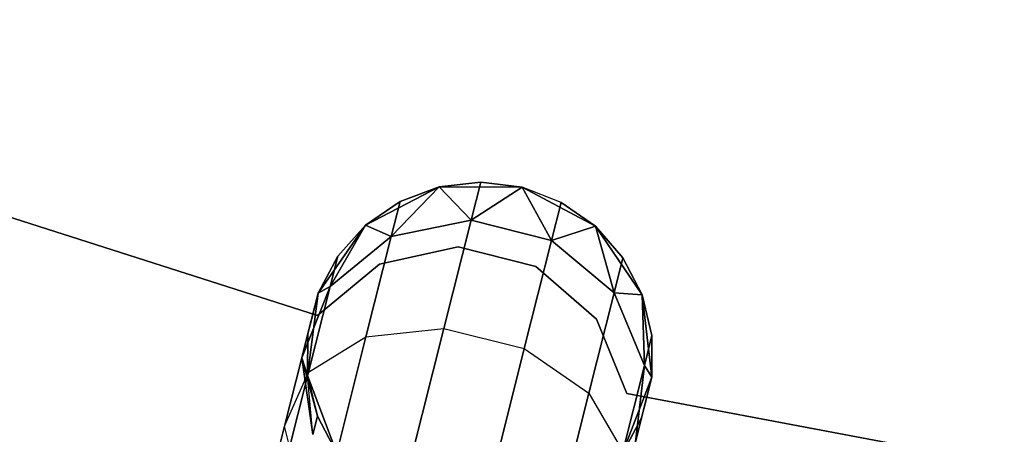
# Model space of a CAD drawing. Extents: x -91 to 91, y -91 to 262.
# Tile 106 of 256: x -17.42 to -11.74, y -59.08 to -56.69. Entities that reach past the tile are written whole.
import ezdxf

# ---------------------------------------------------------------- set-up
doc = ezdxf.new("R2010")
doc.units = 0
doc.header["$LTSCALE"] = 25.4
doc.layers.get('0').update_dxf_attribs({"linetype": 'CONTINUOUS'})

# ---------------------------------------------------------------- blocks, each defined once
blk = doc.blocks.new('ETE0_STL_1')
at = {"color": 0}
for p, q in [((-15.6983, -58.3929, 164.5076), (-21.0406, -56.6874, 164.5076)), ((-21.0406, -56.6874, 162.5076), (-15.6983, -58.3929, 162.5076)), ((-21.0406, -56.6874, 162.5076), (-15.6983, -58.3929, 162.5076)), ((-15.6983, -58.3929, 164.5076), (-21.0406, -56.6874, 164.5076)), ((-14.9963, -57.6518, 327.5076), (-15.4213, -57.872, 327.5076)), ((-15.4213, -57.872, 163.5076), (-14.9963, -57.6518, 163.5076)), ((-14.9963, -57.6518, 327.5076), (-15.4213, -57.872, 327.5076)), ((-15.4213, -57.872, 163.5076), (-14.9963, -57.6518, 163.5076)), ((-14.9963, -57.6518, 322.0076), (-15.2733, -57.9389, 320.9558)), ((-14.9963, -57.6518, 322.0076), (-15.2733, -57.9389, 320.9558)), ((-15.2733, -57.9389, 169.0594), (-14.9963, -57.6518, 168.0076)), ((-15.2733, -57.9389, 169.0594), (-14.9963, -57.6518, 168.0076)), ((-14.9963, -57.6518, 322.0076), (-15.2222, -57.7361, 322.0076)), ((-15.2222, -57.7361, 322.0076), (-14.9963, -57.6518, 327.5076)), ((-15.2222, -57.7361, 322.0076), (-14.9963, -57.6518, 327.5076)), ((-14.9963, -57.6518, 322.0076), (-15.2222, -57.7361, 322.0076)), ((-14.9963, -57.6518, 168.0076), (-15.2222, -57.7361, 168.0076)), ((-15.2222, -57.7361, 168.0076), (-14.9963, -57.6518, 163.5076)), ((-15.2222, -57.7361, 168.0076), (-14.9963, -57.6518, 163.5076)), ((-14.9963, -57.6518, 168.0076), (-15.2222, -57.7361, 168.0076)), ((-14.7569, -57.624, 322.0076), (-14.9963, -57.6518, 327.5076)), ((-14.7569, -57.624, 322.0076), (-14.9963, -57.6518, 322.0076)), ((-14.7569, -57.624, 322.0076), (-14.9963, -57.6518, 327.5076)), ((-14.7569, -57.624, 322.0076), (-14.9963, -57.6518, 322.0076)), ((-14.7569, -57.624, 168.0076), (-14.9963, -57.6518, 168.0076)), ((-14.9963, -57.6518, 163.5076), (-14.7569, -57.624, 168.0076)), ((-14.7569, -57.624, 168.0076), (-14.9963, -57.6518, 168.0076)), ((-14.9963, -57.6518, 163.5076), (-14.7569, -57.624, 168.0076)), ((-14.5177, -57.6543, 327.5076), (-14.9963, -57.6518, 327.5076)), ((-14.9963, -57.6518, 163.5076), (-14.5177, -57.6543, 163.5076)), ((-14.5177, -57.6543, 327.5076), (-14.9963, -57.6518, 327.5076)), ((-14.9963, -57.6518, 322.0076), (-14.9963, -57.6518, 327.5076)), ((-14.9963, -57.6518, 322.0076), (-14.9963, -57.6518, 327.5076)), ((-14.9963, -57.6518, 322.0076), (-14.8121, -57.8433, 320.8707)), ((-14.9963, -57.6518, 322.0076), (-14.8121, -57.8433, 320.8707)), ((-14.8121, -57.8433, 169.1445), (-14.9963, -57.6518, 168.0076)), ((-14.8121, -57.8433, 169.1445), (-14.9963, -57.6518, 168.0076)), ((-14.9963, -57.6518, 163.5076), (-14.5177, -57.6543, 163.5076)), ((-14.9963, -57.6518, 168.0076), (-14.9963, -57.6518, 163.5076)), ((-14.9963, -57.6518, 168.0076), (-14.9963, -57.6518, 163.5076)), ((-14.7569, -57.624, 322.0076), (-14.8121, -57.8433, 320.8707)), ((-14.7569, -57.624, 322.0076), (-14.8121, -57.8433, 320.8707)), ((-14.8121, -57.8433, 169.1445), (-14.7569, -57.624, 168.0076)), ((-14.8121, -57.8433, 169.1445), (-14.7569, -57.624, 168.0076)), ((-14.5177, -57.6543, 322.0076), (-14.8121, -57.8433, 320.8707)), ((-14.5177, -57.6543, 322.0076), (-14.8121, -57.8433, 320.8707)), ((-14.8121, -57.8433, 169.1445), (-14.5177, -57.6543, 168.0076)), ((-14.8121, -57.8433, 169.1445), (-14.5177, -57.6543, 168.0076)), ((-14.5177, -57.6543, 327.5076), (-14.7569, -57.624, 322.0076)), ((-14.5177, -57.6543, 322.0076), (-14.7569, -57.624, 322.0076)), ((-14.5177, -57.6543, 327.5076), (-14.7569, -57.624, 322.0076)), ((-14.5177, -57.6543, 322.0076), (-14.7569, -57.624, 322.0076)), ((-14.5177, -57.6543, 168.0076), (-14.7569, -57.624, 168.0076)), ((-14.7569, -57.624, 168.0076), (-14.5177, -57.6543, 163.5076)), ((-14.5177, -57.6543, 168.0076), (-14.7569, -57.624, 168.0076)), ((-14.7569, -57.624, 168.0076), (-14.5177, -57.6543, 163.5076)), ((-14.0951, -57.879, 327.5076), (-14.5177, -57.6543, 327.5076)), ((-14.5177, -57.6543, 163.5076), (-14.0951, -57.879, 163.5076)), ((-14.2927, -57.741, 322.0076), (-14.5177, -57.6543, 327.5076)), ((-14.0951, -57.879, 327.5076), (-14.5177, -57.6543, 327.5076)), ((-14.2927, -57.741, 322.0076), (-14.5177, -57.6543, 327.5076)), ((-14.2927, -57.741, 322.0076), (-14.5177, -57.6543, 322.0076)), ((-14.5177, -57.6543, 322.0076), (-14.5177, -57.6543, 327.5076)), ((-14.5177, -57.6543, 322.0076), (-14.5177, -57.6543, 327.5076)), ((-14.5177, -57.6543, 322.0076), (-14.348, -57.9603, 320.8707)), ((-14.2927, -57.741, 322.0076), (-14.5177, -57.6543, 322.0076)), ((-14.5177, -57.6543, 322.0076), (-14.348, -57.9603, 320.8707)), ((-14.348, -57.9603, 169.1445), (-14.5177, -57.6543, 168.0076)), ((-14.348, -57.9603, 169.1445), (-14.5177, -57.6543, 168.0076)), ((-14.2927, -57.741, 168.0076), (-14.5177, -57.6543, 168.0076)), ((-14.5177, -57.6543, 168.0076), (-14.5177, -57.6543, 163.5076)), ((-14.5177, -57.6543, 168.0076), (-14.5177, -57.6543, 163.5076)), ((-14.2927, -57.741, 168.0076), (-14.5177, -57.6543, 168.0076)), ((-14.2927, -57.741, 168.0076), (-14.5177, -57.6543, 163.5076)), ((-14.2927, -57.741, 168.0076), (-14.5177, -57.6543, 163.5076)), ((-14.5177, -57.6543, 163.5076), (-14.0951, -57.879, 163.5076)), ((-15.2222, -57.7361, 322.0076), (-15.4213, -57.872, 327.5076)), ((-15.2222, -57.7361, 322.0076), (-15.4213, -57.872, 322.0076)), ((-15.2222, -57.7361, 322.0076), (-15.4213, -57.872, 327.5076)), ((-15.2222, -57.7361, 322.0076), (-15.4213, -57.872, 322.0076)), ((-15.2222, -57.7361, 168.0076), (-15.4213, -57.872, 168.0076)), ((-15.4213, -57.872, 163.5076), (-15.2222, -57.7361, 168.0076)), ((-15.2222, -57.7361, 168.0076), (-15.4213, -57.872, 168.0076)), ((-15.4213, -57.872, 163.5076), (-15.2222, -57.7361, 168.0076)), ((-15.2222, -57.7361, 322.0076), (-15.2733, -57.9389, 320.9558)), ((-15.2222, -57.7361, 322.0076), (-15.2733, -57.9389, 320.9558)), ((-15.2733, -57.9389, 169.0594), (-15.2222, -57.7361, 168.0076)), ((-15.2733, -57.9389, 169.0594), (-15.2222, -57.7361, 168.0076)), ((-14.2927, -57.741, 322.0076), (-14.348, -57.9603, 320.8707)), ((-14.2927, -57.741, 322.0076), (-14.348, -57.9603, 320.8707)), ((-14.348, -57.9603, 169.1445), (-14.2927, -57.741, 168.0076)), ((-14.348, -57.9603, 169.1445), (-14.2927, -57.741, 168.0076)), ((-14.0951, -57.879, 322.0076), (-14.2927, -57.741, 322.0076)), ((-14.2927, -57.741, 322.0076), (-14.0951, -57.879, 327.5076)), ((-14.2927, -57.741, 322.0076), (-14.0951, -57.879, 327.5076)), ((-14.0951, -57.879, 322.0076), (-14.2927, -57.741, 322.0076)), ((-14.0951, -57.879, 168.0076), (-14.2927, -57.741, 168.0076)), ((-14.2927, -57.741, 168.0076), (-14.0951, -57.879, 163.5076)), ((-14.2927, -57.741, 168.0076), (-14.0951, -57.879, 163.5076)), ((-14.0951, -57.879, 168.0076), (-14.2927, -57.741, 168.0076)), ((-15.4213, -57.872, 327.5076), (-15.6953, -58.2644, 327.5076)), ((-15.6953, -58.2644, 163.5076), (-15.4213, -57.872, 163.5076)), ((-15.4213, -57.872, 327.5076), (-15.6953, -58.2644, 327.5076)), ((-15.6953, -58.2644, 163.5076), (-15.4213, -57.872, 163.5076)), ((-15.4213, -57.872, 322.0076), (-15.6259, -58.2254, 321.1065)), ((-15.4213, -57.872, 322.0076), (-15.6259, -58.2254, 321.1065)), ((-15.6259, -58.2254, 168.9087), (-15.4213, -57.872, 168.0076)), ((-15.6259, -58.2254, 168.9087), (-15.4213, -57.872, 168.0076)), ((-15.4213, -57.872, 322.0076), (-15.5821, -58.0516, 322.0076)), ((-15.5821, -58.0516, 322.0076), (-15.4213, -57.872, 327.5076)), ((-15.5821, -58.0516, 322.0076), (-15.4213, -57.872, 327.5076)), ((-15.4213, -57.872, 322.0076), (-15.5821, -58.0516, 322.0076)), ((-15.4213, -57.872, 168.0076), (-15.5821, -58.0516, 168.0076)), ((-15.5821, -58.0516, 168.0076), (-15.4213, -57.872, 163.5076)), ((-15.5821, -58.0516, 168.0076), (-15.4213, -57.872, 163.5076)), ((-15.4213, -57.872, 168.0076), (-15.5821, -58.0516, 168.0076)), ((-15.4213, -57.872, 322.0076), (-15.4213, -57.872, 327.5076)), ((-15.4213, -57.872, 322.0076), (-15.4213, -57.872, 327.5076)), ((-15.4213, -57.872, 322.0076), (-15.2733, -57.9389, 320.9558)), ((-15.4213, -57.872, 322.0076), (-15.2733, -57.9389, 320.9558)), ((-15.2733, -57.9389, 169.0594), (-15.4213, -57.872, 168.0076)), ((-15.2733, -57.9389, 169.0594), (-15.4213, -57.872, 168.0076)), ((-15.4213, -57.872, 168.0076), (-15.4213, -57.872, 163.5076)), ((-15.4213, -57.872, 168.0076), (-15.4213, -57.872, 163.5076)), ((-14.8121, -57.8433, 320.8707), (-15.2733, -57.9389, 320.9558)), ((-14.8121, -57.8433, 320.8707), (-15.2733, -57.9389, 320.9558)), ((-15.2733, -57.9389, 169.0594), (-14.8121, -57.8433, 169.1445)), ((-15.2733, -57.9389, 169.0594), (-14.8121, -57.8433, 169.1445)), ((-14.8121, -57.8433, 320.8707), (-14.9696, -58.4678, 319.9068)), ((-14.8121, -57.8433, 320.8707), (-14.9696, -58.4678, 319.9068)), ((-14.9696, -58.4678, 170.1084), (-14.8121, -57.8433, 169.1445)), ((-14.9696, -58.4678, 170.1084), (-14.8121, -57.8433, 169.1445)), ((-14.348, -57.9603, 320.8707), (-14.8121, -57.8433, 320.8707)), ((-14.348, -57.9603, 320.8707), (-14.8121, -57.8433, 320.8707)), ((-14.8121, -57.8433, 169.1445), (-14.348, -57.9603, 169.1445)), ((-14.8121, -57.8433, 169.1445), (-14.348, -57.9603, 169.1445)), ((-14.0951, -57.879, 322.0076), (-14.348, -57.9603, 320.8707)), ((-14.0951, -57.879, 322.0076), (-14.348, -57.9603, 320.8707)), ((-14.348, -57.9603, 169.1445), (-14.0951, -57.879, 168.0076)), ((-14.348, -57.9603, 169.1445), (-14.0951, -57.879, 168.0076)), ((-13.8253, -58.2743, 327.5076), (-14.0951, -57.879, 327.5076)), ((-14.0951, -57.879, 163.5076), (-13.8253, -58.2743, 163.5076)), ((-13.9362, -58.0603, 322.0076), (-14.0951, -57.879, 327.5076)), ((-13.8253, -58.2743, 327.5076), (-14.0951, -57.879, 327.5076)), ((-13.9362, -58.0603, 322.0076), (-14.0951, -57.879, 322.0076)), ((-14.0951, -57.879, 322.0076), (-14.0951, -57.879, 327.5076)), ((-13.9362, -58.0603, 322.0076), (-14.0951, -57.879, 327.5076)), ((-14.0951, -57.879, 322.0076), (-14.0951, -57.879, 327.5076)), ((-14.0951, -57.879, 322.0076), (-13.9873, -58.2631, 320.9558)), ((-13.9362, -58.0603, 322.0076), (-14.0951, -57.879, 322.0076)), ((-14.0951, -57.879, 322.0076), (-13.9873, -58.2631, 320.9558)), ((-13.9873, -58.2631, 169.0594), (-14.0951, -57.879, 168.0076)), ((-13.9873, -58.2631, 169.0594), (-14.0951, -57.879, 168.0076)), ((-13.9362, -58.0603, 168.0076), (-14.0951, -57.879, 168.0076)), ((-14.0951, -57.879, 163.5076), (-13.9362, -58.0603, 168.0076)), ((-14.0951, -57.879, 163.5076), (-13.8253, -58.2743, 163.5076)), ((-14.0951, -57.879, 168.0076), (-14.0951, -57.879, 163.5076)), ((-14.0951, -57.879, 168.0076), (-14.0951, -57.879, 163.5076)), ((-13.9362, -58.0603, 168.0076), (-14.0951, -57.879, 168.0076)), ((-14.0951, -57.879, 163.5076), (-13.9362, -58.0603, 168.0076)), ((-15.2733, -57.9389, 320.9558), (-15.6259, -58.2254, 321.1065)), ((-15.2733, -57.9389, 320.9558), (-15.6259, -58.2254, 321.1065)), ((-15.6259, -58.2254, 168.9087), (-15.2733, -57.9389, 169.0594)), ((-15.6259, -58.2254, 168.9087), (-15.2733, -57.9389, 169.0594)), ((-15.2733, -57.9389, 320.9558), (-15.4189, -58.5167, 320.0641)), ((-15.2733, -57.9389, 320.9558), (-15.4189, -58.5167, 320.0641)), ((-15.4189, -58.5167, 169.9511), (-15.2733, -57.9389, 169.0594)), ((-15.4189, -58.5167, 169.9511), (-15.2733, -57.9389, 169.0594)), ((-14.8878, -57.997, 164.5076), (-15.3402, -58.0984, 164.5076)), ((-15.3402, -58.0984, 162.5076), (-14.8878, -57.997, 162.5076)), ((-15.3402, -58.0984, 162.5076), (-14.8878, -57.997, 162.5076)), ((-14.8878, -57.997, 164.5076), (-15.3402, -58.0984, 164.5076)), ((-14.4383, -58.1105, 164.5076), (-14.8878, -57.997, 164.5076)), ((-14.8878, -57.997, 164.5076), (-14.8878, -57.997, 162.5076)), ((-14.8878, -57.997, 162.5076), (-14.4383, -58.1105, 162.5076)), ((-14.8878, -57.997, 164.5076), (-14.8878, -57.997, 162.5076)), ((-14.8878, -57.997, 162.5076), (-14.4383, -58.1105, 162.5076)), ((-14.4383, -58.1105, 164.5076), (-14.8878, -57.997, 164.5076)), ((-14.348, -57.9603, 320.8707), (-14.5054, -58.5847, 319.9068)), ((-14.348, -57.9603, 320.8707), (-14.5054, -58.5847, 319.9068)), ((-14.5054, -58.5847, 170.1084), (-14.348, -57.9603, 169.1445)), ((-14.5054, -58.5847, 170.1084), (-14.348, -57.9603, 169.1445)), ((-13.9873, -58.2631, 320.9558), (-14.348, -57.9603, 320.8707)), ((-13.9873, -58.2631, 320.9558), (-14.348, -57.9603, 320.8707)), ((-14.348, -57.9603, 169.1445), (-13.9873, -58.2631, 169.0594)), ((-14.348, -57.9603, 169.1445), (-13.9873, -58.2631, 169.0594)), ((-15.5821, -58.0516, 322.0076), (-15.6953, -58.2644, 327.5076)), ((-15.5821, -58.0516, 322.0076), (-15.6953, -58.2644, 322.0076)), ((-15.5821, -58.0516, 322.0076), (-15.6953, -58.2644, 327.5076)), ((-15.5821, -58.0516, 322.0076), (-15.6953, -58.2644, 322.0076)), ((-15.5821, -58.0516, 168.0076), (-15.6953, -58.2644, 168.0076)), ((-15.6953, -58.2644, 163.5076), (-15.5821, -58.0516, 168.0076)), ((-15.5821, -58.0516, 168.0076), (-15.6953, -58.2644, 168.0076)), ((-15.6953, -58.2644, 163.5076), (-15.5821, -58.0516, 168.0076)), ((-15.5821, -58.0516, 322.0076), (-15.6259, -58.2254, 321.1065)), ((-15.5821, -58.0516, 322.0076), (-15.6259, -58.2254, 321.1065)), ((-15.6259, -58.2254, 168.9087), (-15.5821, -58.0516, 168.0076)), ((-15.6259, -58.2254, 168.9087), (-15.5821, -58.0516, 168.0076)), ((-13.9362, -58.0603, 322.0076), (-13.9873, -58.2631, 320.9558)), ((-13.9362, -58.0603, 322.0076), (-13.9873, -58.2631, 320.9558)), ((-13.9873, -58.2631, 169.0594), (-13.9362, -58.0603, 168.0076)), ((-13.9873, -58.2631, 169.0594), (-13.9362, -58.0603, 168.0076)), ((-13.8253, -58.2743, 322.0076), (-13.9362, -58.0603, 322.0076)), ((-13.9362, -58.0603, 322.0076), (-13.8253, -58.2743, 327.5076)), ((-13.9362, -58.0603, 322.0076), (-13.8253, -58.2743, 327.5076)), ((-13.8253, -58.2743, 322.0076), (-13.9362, -58.0603, 322.0076)), ((-13.8253, -58.2743, 168.0076), (-13.9362, -58.0603, 168.0076)), ((-13.9362, -58.0603, 168.0076), (-13.8253, -58.2743, 163.5076)), ((-13.9362, -58.0603, 168.0076), (-13.8253, -58.2743, 163.5076)), ((-13.8253, -58.2743, 168.0076), (-13.9362, -58.0603, 168.0076)), ((-15.3402, -58.0984, 164.5076), (-15.6983, -58.3929, 164.5076)), ((-15.6983, -58.3929, 162.5076), (-15.3402, -58.0984, 162.5076)), ((-15.6983, -58.3929, 162.5076), (-15.3402, -58.0984, 162.5076)), ((-15.3402, -58.0984, 164.5076), (-15.6983, -58.3929, 164.5076)), ((-15.3402, -58.0984, 164.5076), (-15.3402, -58.0984, 162.5076)), ((-15.3402, -58.0984, 164.5076), (-15.3402, -58.0984, 162.5076)), ((-14.0883, -58.4146, 164.5076), (-14.4383, -58.1105, 164.5076)), ((-14.4383, -58.1105, 164.5076), (-14.4383, -58.1105, 162.5076)), ((-14.4383, -58.1105, 162.5076), (-14.0883, -58.4146, 162.5076)), ((-14.4383, -58.1105, 164.5076), (-14.4383, -58.1105, 162.5076)), ((-14.4383, -58.1105, 162.5076), (-14.0883, -58.4146, 162.5076)), ((-14.0883, -58.4146, 164.5076), (-14.4383, -58.1105, 164.5076)), ((-15.6259, -58.2254, 321.1065), (-15.7892, -58.6369, 321.2884)), ((-15.6259, -58.2254, 321.1065), (-15.7892, -58.6369, 321.2884)), ((-15.7892, -58.6369, 168.7269), (-15.6259, -58.2254, 168.9087)), ((-15.7892, -58.6369, 168.7269), (-15.6259, -58.2254, 168.9087)), ((-15.6259, -58.2254, 321.1065), (-15.7507, -58.7203, 320.3427)), ((-15.6259, -58.2254, 321.1065), (-15.7507, -58.7203, 320.3427)), ((-15.7507, -58.7203, 169.6726), (-15.6259, -58.2254, 168.9087)), ((-15.7507, -58.7203, 169.6726), (-15.6259, -58.2254, 168.9087)), ((-15.6953, -58.2644, 322.0076), (-15.6259, -58.2254, 321.1065)), ((-15.6953, -58.2644, 322.0076), (-15.6259, -58.2254, 321.1065)), ((-15.6259, -58.2254, 168.9087), (-15.6953, -58.2644, 168.0076)), ((-15.6259, -58.2254, 168.9087), (-15.6953, -58.2644, 168.0076)), ((-15.6953, -58.2644, 322.0076), (-15.7892, -58.6369, 321.2884)), ((-15.6953, -58.2644, 322.0076), (-15.7892, -58.6369, 321.2884)), ((-15.7892, -58.6369, 168.7269), (-15.6953, -58.2644, 168.0076)), ((-15.7892, -58.6369, 168.7269), (-15.6953, -58.2644, 168.0076)), ((-15.6953, -58.2644, 327.5076), (-15.7555, -58.7393, 327.5076)), ((-15.7555, -58.7393, 163.5076), (-15.6953, -58.2644, 163.5076)), ((-15.6953, -58.2644, 327.5076), (-15.7555, -58.7393, 327.5076)), ((-15.7555, -58.7393, 163.5076), (-15.6953, -58.2644, 163.5076)), ((-15.7542, -58.4982, 322.0076), (-15.6953, -58.2644, 327.5076)), ((-15.7542, -58.4982, 322.0076), (-15.6953, -58.2644, 327.5076)), ((-15.7542, -58.4982, 168.0076), (-15.6953, -58.2644, 163.5076)), ((-15.7542, -58.4982, 168.0076), (-15.6953, -58.2644, 163.5076)), ((-15.6953, -58.2644, 322.0076), (-15.6953, -58.2644, 327.5076)), ((-15.6953, -58.2644, 322.0076), (-15.6953, -58.2644, 327.5076)), ((-15.6953, -58.2644, 168.0076), (-15.6953, -58.2644, 163.5076)), ((-15.6953, -58.2644, 168.0076), (-15.6953, -58.2644, 163.5076)), ((-13.9873, -58.2631, 320.9558), (-14.1329, -58.8409, 320.0641)), ((-13.9873, -58.2631, 320.9558), (-14.1329, -58.8409, 320.0641)), ((-14.1329, -58.8409, 169.9511), (-13.9873, -58.2631, 169.0594)), ((-14.1329, -58.8409, 169.9511), (-13.9873, -58.2631, 169.0594)), ((-13.8253, -58.2743, 322.0076), (-13.9873, -58.2631, 320.9558)), ((-13.8253, -58.2743, 322.0076), (-13.9873, -58.2631, 320.9558)), ((-13.8126, -58.6825, 321.1065), (-13.9873, -58.2631, 320.9558)), ((-13.8126, -58.6825, 321.1065), (-13.9873, -58.2631, 320.9558)), ((-13.9873, -58.2631, 169.0594), (-13.8253, -58.2743, 168.0076)), ((-13.9873, -58.2631, 169.0594), (-13.8253, -58.2743, 168.0076)), ((-13.9873, -58.2631, 169.0594), (-13.8126, -58.6825, 168.9087)), ((-13.9873, -58.2631, 169.0594), (-13.8126, -58.6825, 168.9087)), ((-13.7701, -58.7497, 327.5076), (-13.8253, -58.2743, 327.5076)), ((-13.8253, -58.2743, 163.5076), (-13.7701, -58.7497, 163.5076)), ((-13.7688, -58.5087, 322.0076), (-13.8253, -58.2743, 327.5076)), ((-13.7701, -58.7497, 327.5076), (-13.8253, -58.2743, 327.5076)), ((-13.7688, -58.5087, 322.0076), (-13.8253, -58.2743, 322.0076)), ((-13.8253, -58.2743, 322.0076), (-13.8253, -58.2743, 327.5076)), ((-13.7688, -58.5087, 322.0076), (-13.8253, -58.2743, 327.5076)), ((-13.8253, -58.2743, 322.0076), (-13.8253, -58.2743, 327.5076)), ((-13.8253, -58.2743, 322.0076), (-13.8126, -58.6825, 321.1065)), ((-13.7688, -58.5087, 322.0076), (-13.8253, -58.2743, 322.0076)), ((-13.8253, -58.2743, 322.0076), (-13.8126, -58.6825, 321.1065)), ((-13.8126, -58.6825, 168.9087), (-13.8253, -58.2743, 168.0076)), ((-13.8126, -58.6825, 168.9087), (-13.8253, -58.2743, 168.0076)), ((-13.7688, -58.5087, 168.0076), (-13.8253, -58.2743, 168.0076)), ((-13.8253, -58.2743, 163.5076), (-13.7688, -58.5087, 168.0076)), ((-13.8253, -58.2743, 163.5076), (-13.7701, -58.7497, 163.5076)), ((-13.8253, -58.2743, 168.0076), (-13.8253, -58.2743, 163.5076)), ((-13.8253, -58.2743, 168.0076), (-13.8253, -58.2743, 163.5076)), ((-13.7688, -58.5087, 168.0076), (-13.8253, -58.2743, 168.0076)), ((-13.8253, -58.2743, 163.5076), (-13.7688, -58.5087, 168.0076)), ((-15.6983, -58.3929, 164.5076), (-15.6983, -58.3929, 162.5076)), ((-15.6983, -58.3929, 164.5076), (-15.6983, -58.3929, 162.5076)), ((-13.913, -58.8439, 164.5076), (-14.0883, -58.4146, 164.5076)), ((-14.0883, -58.4146, 164.5076), (-14.0883, -58.4146, 162.5076)), ((-14.0883, -58.4146, 162.5076), (-13.913, -58.8439, 162.5076)), ((-14.0883, -58.4146, 164.5076), (-14.0883, -58.4146, 162.5076)), ((-14.0883, -58.4146, 162.5076), (-13.913, -58.8439, 162.5076)), ((-13.913, -58.8439, 164.5076), (-14.0883, -58.4146, 164.5076)), ((-15.7542, -58.4982, 322.0076), (-15.7892, -58.6369, 321.2884)), ((-15.7542, -58.4982, 322.0076), (-15.7892, -58.6369, 321.2884)), ((-15.7892, -58.6369, 168.7269), (-15.7542, -58.4982, 168.0076)), ((-15.7892, -58.6369, 168.7269), (-15.7542, -58.4982, 168.0076)), ((-15.7542, -58.4982, 322.0076), (-15.7555, -58.7393, 327.5076)), ((-15.7542, -58.4982, 322.0076), (-15.7555, -58.7393, 322.0076)), ((-15.7542, -58.4982, 322.0076), (-15.7555, -58.7393, 327.5076)), ((-15.7542, -58.4982, 322.0076), (-15.7555, -58.7393, 322.0076)), ((-15.7542, -58.4982, 168.0076), (-15.7555, -58.7393, 168.0076)), ((-15.7555, -58.7393, 163.5076), (-15.7542, -58.4982, 168.0076)), ((-15.7542, -58.4982, 168.0076), (-15.7555, -58.7393, 168.0076)), ((-15.7555, -58.7393, 163.5076), (-15.7542, -58.4982, 168.0076)), ((-15.7507, -58.7203, 320.3427), (-15.4189, -58.5167, 320.0641)), ((-15.7507, -58.7203, 320.3427), (-15.4189, -58.5167, 320.0641)), ((-15.7507, -58.7203, 169.6726), (-15.4189, -58.5167, 169.9511)), ((-15.7507, -58.7203, 169.6726), (-15.4189, -58.5167, 169.9511)), ((-15.4189, -58.5167, 320.0641), (-15.6369, -59.3813, 319.4683)), ((-15.4189, -58.5167, 320.0641), (-15.6369, -59.3813, 319.4683)), ((-15.6369, -59.3813, 170.5469), (-15.4189, -58.5167, 169.9511)), ((-15.6369, -59.3813, 170.5469), (-15.4189, -58.5167, 169.9511)), ((-15.4189, -58.5167, 320.0641), (-14.9696, -58.4678, 319.9068)), ((-15.4189, -58.5167, 320.0641), (-14.9696, -58.4678, 319.9068)), ((-15.4189, -58.5167, 169.9511), (-14.9696, -58.4678, 170.1084)), ((-15.4189, -58.5167, 169.9511), (-14.9696, -58.4678, 170.1084)), ((-14.9696, -58.4678, 319.9068), (-15.2051, -59.4024, 319.2628)), ((-14.9696, -58.4678, 319.9068), (-15.2051, -59.4024, 319.2628)), ((-15.2051, -59.4024, 170.7524), (-14.9696, -58.4678, 170.1084)), ((-15.2051, -59.4024, 170.7524), (-14.9696, -58.4678, 170.1084)), ((-14.9696, -58.4678, 319.9068), (-14.5054, -58.5847, 319.9068)), ((-14.9696, -58.4678, 319.9068), (-14.5054, -58.5847, 319.9068)), ((-14.9696, -58.4678, 170.1084), (-14.5054, -58.5847, 170.1084)), ((-14.9696, -58.4678, 170.1084), (-14.5054, -58.5847, 170.1084)), ((-13.7688, -58.5087, 322.0076), (-13.8126, -58.6825, 321.1065)), ((-13.7688, -58.5087, 322.0076), (-13.8126, -58.6825, 321.1065)), ((-13.8126, -58.6825, 168.9087), (-13.7688, -58.5087, 168.0076)), ((-13.8126, -58.6825, 168.9087), (-13.7688, -58.5087, 168.0076)), ((-13.7701, -58.7497, 322.0076), (-13.7688, -58.5087, 322.0076)), ((-13.7688, -58.5087, 322.0076), (-13.7701, -58.7497, 327.5076)), ((-13.7688, -58.5087, 322.0076), (-13.7701, -58.7497, 327.5076)), ((-13.7701, -58.7497, 322.0076), (-13.7688, -58.5087, 322.0076)), ((-13.7701, -58.7497, 168.0076), (-13.7688, -58.5087, 168.0076)), ((-13.7688, -58.5087, 168.0076), (-13.7701, -58.7497, 163.5076)), ((-13.7688, -58.5087, 168.0076), (-13.7701, -58.7497, 163.5076)), ((-13.7701, -58.7497, 168.0076), (-13.7688, -58.5087, 168.0076)), ((-14.5054, -58.5847, 319.9068), (-14.741, -59.5194, 319.2628)), ((-14.5054, -58.5847, 319.9068), (-14.741, -59.5194, 319.2628)), ((-14.741, -59.5194, 170.7524), (-14.5054, -58.5847, 170.1084)), ((-14.741, -59.5194, 170.7524), (-14.5054, -58.5847, 170.1084)), ((-14.5054, -58.5847, 319.9068), (-14.1329, -58.8409, 320.0641)), ((-14.5054, -58.5847, 319.9068), (-14.1329, -58.8409, 320.0641)), ((-14.5054, -58.5847, 170.1084), (-14.1329, -58.8409, 169.9511)), ((-14.5054, -58.5847, 170.1084), (-14.1329, -58.8409, 169.9511)), ((-15.7892, -58.6369, 321.2884), (-15.8887, -59.032, 320.6786)), ((-15.7892, -58.6369, 321.2884), (-15.8887, -59.032, 320.6786)), ((-15.8887, -59.032, 169.3366), (-15.7892, -58.6369, 168.7269)), ((-15.8887, -59.032, 169.3366), (-15.7892, -58.6369, 168.7269)), ((-15.699, -58.9736, 322.0076), (-15.7892, -58.6369, 321.2884)), ((-15.7892, -58.6369, 321.2884), (-15.7256, -59.0793, 321.4596)), ((-15.699, -58.9736, 322.0076), (-15.7892, -58.6369, 321.2884)), ((-15.7555, -58.7393, 322.0076), (-15.7892, -58.6369, 321.2884)), ((-15.7555, -58.7393, 322.0076), (-15.7892, -58.6369, 321.2884)), ((-15.7892, -58.6369, 321.2884), (-15.7256, -59.0793, 321.4596)), ((-15.7256, -59.0793, 168.5556), (-15.7892, -58.6369, 168.7269)), ((-15.7892, -58.6369, 168.7269), (-15.7555, -58.7393, 168.0076)), ((-15.7892, -58.6369, 168.7269), (-15.7555, -58.7393, 168.0076)), ((-15.7256, -59.0793, 168.5556), (-15.7892, -58.6369, 168.7269)), ((-13.8126, -58.6825, 321.1065), (-13.9374, -59.1774, 320.3427)), ((-13.8126, -58.6825, 321.1065), (-13.9374, -59.1774, 320.3427)), ((-13.9374, -59.1774, 169.6726), (-13.8126, -58.6825, 168.9087)), ((-13.9374, -59.1774, 169.6726), (-13.8126, -58.6825, 168.9087)), ((-13.864, -59.1222, 321.2884), (-13.8126, -58.6825, 321.1065)), ((-13.864, -59.1222, 321.2884), (-13.8126, -58.6825, 321.1065)), ((-13.8126, -58.6825, 168.9087), (-13.864, -59.1222, 168.7269)), ((-13.8126, -58.6825, 168.9087), (-13.864, -59.1222, 168.7269)), ((-13.7701, -58.7497, 322.0076), (-13.8126, -58.6825, 321.1065)), ((-13.7701, -58.7497, 322.0076), (-13.8126, -58.6825, 321.1065)), ((-13.8126, -58.6825, 168.9087), (-13.7701, -58.7497, 168.0076)), ((-13.8126, -58.6825, 168.9087), (-13.7701, -58.7497, 168.0076)), ((-15.7507, -58.7203, 320.3427), (-15.9374, -59.461, 319.8322)), ((-15.7507, -58.7203, 320.3427), (-15.9374, -59.461, 319.8322)), ((-15.9374, -59.461, 170.183), (-15.7507, -58.7203, 169.6726)), ((-15.9374, -59.461, 170.183), (-15.7507, -58.7203, 169.6726)), ((-15.8887, -59.032, 320.6786), (-15.7507, -58.7203, 320.3427)), ((-15.8887, -59.032, 320.6786), (-15.7507, -58.7203, 320.3427)), ((-15.8887, -59.032, 169.3366), (-15.7507, -58.7203, 169.6726)), ((-15.8887, -59.032, 169.3366), (-15.7507, -58.7203, 169.6726)), ((-15.7555, -58.7393, 327.5076), (-15.5881, -59.1877, 327.5076)), ((-15.5881, -59.1877, 163.5076), (-15.7555, -58.7393, 163.5076)), ((-15.7555, -58.7393, 322.0076), (-15.7555, -58.7393, 327.5076)), ((-15.7555, -58.7393, 322.0076), (-15.7555, -58.7393, 327.5076)), ((-15.7555, -58.7393, 322.0076), (-15.699, -58.9736, 322.0076)), ((-15.699, -58.9736, 322.0076), (-15.7555, -58.7393, 327.5076)), ((-15.699, -58.9736, 322.0076), (-15.7555, -58.7393, 327.5076)), ((-15.7555, -58.7393, 327.5076), (-15.5881, -59.1877, 327.5076)), ((-15.7555, -58.7393, 322.0076), (-15.699, -58.9736, 322.0076)), ((-15.7256, -59.0793, 168.5556), (-15.7555, -58.7393, 168.0076)), ((-15.7555, -58.7393, 168.0076), (-15.699, -58.9736, 168.0076)), ((-15.7256, -59.0793, 168.5556), (-15.7555, -58.7393, 168.0076)), ((-15.699, -58.9736, 168.0076), (-15.7555, -58.7393, 163.5076)), ((-15.5881, -59.1877, 163.5076), (-15.7555, -58.7393, 163.5076)), ((-15.699, -58.9736, 168.0076), (-15.7555, -58.7393, 163.5076)), ((-15.7555, -58.7393, 168.0076), (-15.699, -58.9736, 168.0076)), ((-15.7555, -58.7393, 168.0076), (-15.7555, -58.7393, 163.5076)), ((-15.7555, -58.7393, 168.0076), (-15.7555, -58.7393, 163.5076)), ((-13.9422, -59.1964, 327.5076), (-13.7701, -58.7497, 327.5076)), ((-13.7701, -58.7497, 163.5076), (-13.9422, -59.1964, 163.5076)), ((-13.9422, -59.1964, 327.5076), (-13.7701, -58.7497, 327.5076)), ((-13.7701, -58.7497, 163.5076), (-13.9422, -59.1964, 163.5076)), ((-13.7701, -58.7497, 322.0076), (-13.864, -59.1222, 321.2884)), ((-13.7701, -58.7497, 322.0076), (-13.864, -59.1222, 321.2884)), ((-13.864, -59.1222, 168.7269), (-13.7701, -58.7497, 168.0076)), ((-13.864, -59.1222, 168.7269), (-13.7701, -58.7497, 168.0076)), ((-13.829, -58.9835, 322.0076), (-13.7701, -58.7497, 327.5076)), ((-13.829, -58.9835, 322.0076), (-13.7701, -58.7497, 327.5076)), ((-13.7701, -58.7497, 163.5076), (-13.829, -58.9835, 168.0076)), ((-13.7701, -58.7497, 163.5076), (-13.829, -58.9835, 168.0076)), ((-13.7701, -58.7497, 322.0076), (-13.7701, -58.7497, 327.5076)), ((-13.7701, -58.7497, 322.0076), (-13.7701, -58.7497, 327.5076)), ((-13.7701, -58.7497, 168.0076), (-13.7701, -58.7497, 163.5076)), ((-13.7701, -58.7497, 168.0076), (-13.7701, -58.7497, 163.5076)), ((-14.1329, -58.8409, 320.0641), (-14.3509, -59.7055, 319.4683)), ((-14.1329, -58.8409, 320.0641), (-14.3509, -59.7055, 319.4683)), ((-14.3509, -59.7055, 170.5469), (-14.1329, -58.8409, 169.9511)), ((-14.3509, -59.7055, 170.5469), (-14.1329, -58.8409, 169.9511)), ((-14.1329, -58.8409, 320.0641), (-13.9374, -59.1774, 320.3427)), ((-14.1329, -58.8409, 320.0641), (-13.9374, -59.1774, 320.3427)), ((-14.1329, -58.8409, 169.9511), (-13.9374, -59.1774, 169.6726)), ((-14.1329, -58.8409, 169.9511), (-13.9374, -59.1774, 169.6726)), ((-8.4027, -59.8796, 164.5076), (-13.913, -58.8439, 164.5076)), ((-13.913, -58.8439, 164.5076), (-13.913, -58.8439, 162.5076)), ((-13.913, -58.8439, 162.5076), (-8.4027, -59.8796, 162.5076)), ((-13.913, -58.8439, 164.5076), (-13.913, -58.8439, 162.5076)), ((-13.913, -58.8439, 162.5076), (-8.4027, -59.8796, 162.5076)), ((-8.4027, -59.8796, 164.5076), (-13.913, -58.8439, 164.5076)), ((-15.699, -58.9736, 322.0076), (-15.7256, -59.0793, 321.4596)), ((-15.699, -58.9736, 322.0076), (-15.7256, -59.0793, 321.4596)), ((-15.7256, -59.0793, 168.5556), (-15.699, -58.9736, 168.0076)), ((-15.7256, -59.0793, 168.5556), (-15.699, -58.9736, 168.0076)), ((-15.699, -58.9736, 322.0076), (-15.5881, -59.1877, 327.5076)), ((-15.699, -58.9736, 322.0076), (-15.5881, -59.1877, 322.0076)), ((-15.699, -58.9736, 322.0076), (-15.5881, -59.1877, 327.5076)), ((-15.699, -58.9736, 322.0076), (-15.5881, -59.1877, 322.0076)), ((-15.699, -58.9736, 168.0076), (-15.5881, -59.1877, 168.0076)), ((-15.5881, -59.1877, 163.5076), (-15.699, -58.9736, 168.0076)), ((-15.699, -58.9736, 168.0076), (-15.5881, -59.1877, 168.0076)), ((-15.5881, -59.1877, 163.5076), (-15.699, -58.9736, 168.0076)), ((-13.9422, -59.1964, 322.0076), (-13.829, -58.9835, 322.0076)), ((-13.829, -58.9835, 322.0076), (-13.9422, -59.1964, 327.5076)), ((-13.829, -58.9835, 322.0076), (-13.9422, -59.1964, 327.5076)), ((-13.9422, -59.1964, 322.0076), (-13.829, -58.9835, 322.0076)), ((-13.9422, -59.1964, 168.0076), (-13.829, -58.9835, 168.0076)), ((-13.829, -58.9835, 168.0076), (-13.9422, -59.1964, 163.5076)), ((-13.829, -58.9835, 168.0076), (-13.9422, -59.1964, 163.5076)), ((-13.9422, -59.1964, 168.0076), (-13.829, -58.9835, 168.0076)), ((-13.829, -58.9835, 322.0076), (-13.864, -59.1222, 321.2884)), ((-13.829, -58.9835, 322.0076), (-13.864, -59.1222, 321.2884)), ((-13.864, -59.1222, 168.7269), (-13.829, -58.9835, 168.0076)), ((-13.864, -59.1222, 168.7269), (-13.829, -58.9835, 168.0076)), ((-15.8887, -59.032, 320.6786), (-16.0378, -59.6232, 320.2712)), ((-15.8887, -59.032, 320.6786), (-16.0378, -59.6232, 320.2712)), ((-16.0378, -59.6232, 169.744), (-15.8887, -59.032, 169.3366)), ((-16.0378, -59.6232, 169.744), (-15.8887, -59.032, 169.3366)), ((-15.8015, -59.3803, 320.9951), (-15.8887, -59.032, 320.6786)), ((-15.8015, -59.3803, 320.9951), (-15.8887, -59.032, 320.6786)), ((-15.8015, -59.3803, 169.0201), (-15.8887, -59.032, 169.3366)), ((-15.8015, -59.3803, 169.0201), (-15.8887, -59.032, 169.3366))]:
    blk.add_line(p, q, dxfattribs=at)

msp = doc.modelspace()

# ---------------------------------------------------------------- block references
at = {"color": 253}
msp.add_blockref('ETE0_STL_1', (0, 0), dxfattribs=at)

doc.saveas('drawing.dxf')
